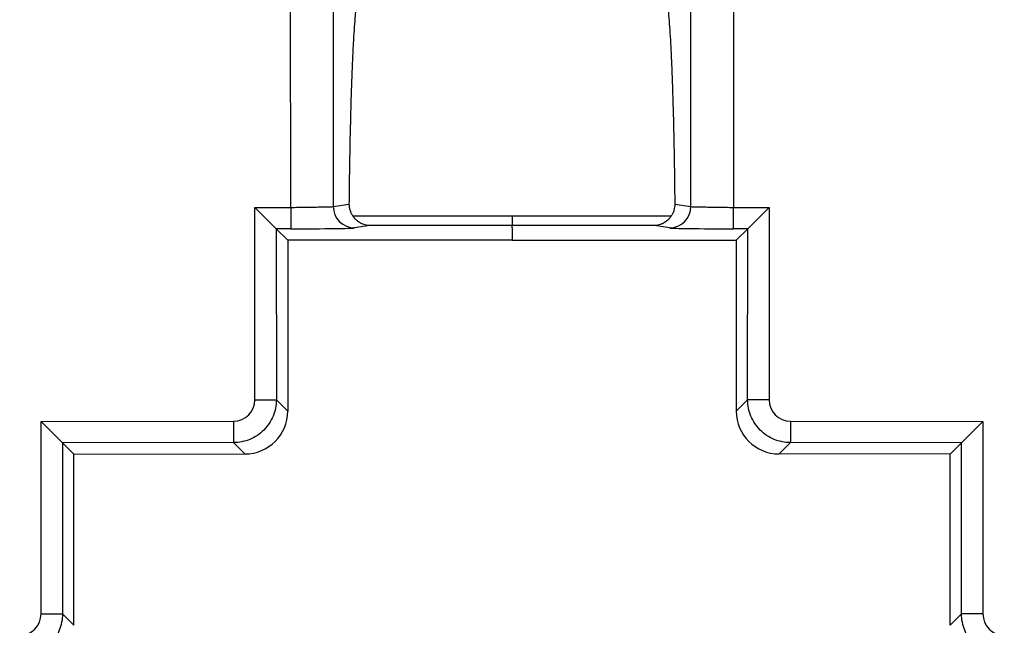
# Model space of a CAD drawing. Header units: millimetres. Extents: x 32 to 397, y 27 to 270.
# Tile 23 of 26: x 343 to 366, y 147 to 161. Entities that reach past the tile are written whole.
import ezdxf

# ---------------------------------------------------------------- set-up
doc = ezdxf.new("R2010")
doc.units = ezdxf.units.MM
doc.layers.add('1', color=7, linetype='Continuous', true_color=0xffffff)

msp = doc.modelspace()

# ---------------------------------------------------------------- linework, layer by layer
at = {"layer": '1', "color": 18, "linetype": 'Continuous', "lineweight": 25}
for p, q in [((349.202, 156.291), (349.201, 164.408)), ((350.197, 164.408), (350.199, 156.31)), ((358.554, 156.31), (358.555, 164.408)), ((359.551, 164.407), (359.55, 156.291)), ((348.366, 156.29), (349.202, 156.291)), ((348.866, 155.791), (348.366, 156.29)), ((348.367, 151.792), (348.366, 156.29)), ((349.202, 156.291), (349.202, 155.791)), ((350.199, 156.31), (350.573, 156.37)), ((358.179, 156.37), (358.554, 156.31)), ((359.55, 156.291), (360.384, 156.29)), ((359.55, 155.791), (359.55, 156.291)), ((360.384, 156.29), (359.884, 155.791)), ((360.384, 156.29), (360.383, 151.792)), ((351.05, 155.867), (350.697, 155.81)), ((354.375, 155.815), (354.375, 155.867)), ((354.375, 155.815), (354.375, 155.526)), ((358.056, 155.81), (357.702, 155.867)), ((348.866, 155.791), (348.867, 151.792)), ((349.202, 155.791), (348.866, 155.791)), ((348.866, 155.791), (349.132, 155.525)), ((359.884, 155.791), (359.55, 155.791)), ((359.884, 155.791), (359.618, 155.525)), ((359.883, 151.792), (359.884, 155.791)), ((354.375, 155.526), (349.132, 155.525)), ((349.132, 155.525), (349.133, 151.527)), ((354.375, 155.526), (359.618, 155.525)), ((359.618, 155.525), (359.617, 151.527)), ((348.367, 151.792), (348.867, 151.792)), ((348.867, 151.792), (349.133, 151.527)), ((359.883, 151.792), (359.617, 151.527)), ((360.383, 151.792), (359.883, 151.792)), ((343.368, 151.287), (347.868, 151.292)), ((343.368, 151.287), (343.868, 150.788)), ((343.368, 146.786), (343.368, 151.287)), ((347.868, 151.292), (347.868, 150.792)), ((360.882, 151.292), (360.882, 150.792)), ((360.882, 151.292), (365.382, 151.287)), ((365.382, 151.287), (364.882, 150.788)), ((365.382, 151.287), (365.382, 146.786)), ((347.868, 150.792), (343.868, 150.788)), ((343.868, 150.788), (344.133, 150.523)), ((343.868, 150.788), (343.868, 146.786)), ((348.134, 150.527), (347.868, 150.792)), ((360.616, 150.527), (360.882, 150.792)), ((364.882, 150.788), (360.882, 150.792)), ((364.882, 150.788), (364.617, 150.523)), ((364.882, 146.786), (364.882, 150.788)), ((344.133, 150.523), (348.134, 150.527)), ((344.134, 146.521), (344.133, 150.523)), ((364.617, 150.523), (360.616, 150.527)), ((364.616, 146.521), (364.617, 150.523)), ((343.368, 146.786), (343.868, 146.786)), ((343.868, 146.786), (344.134, 146.521)), ((364.882, 146.786), (364.616, 146.521)), ((365.382, 146.786), (364.882, 146.786))]:
    msp.add_line(p, q, dxfattribs=at)
for centre, major_axis, ratio, start_param, end_param in [((350.697, 156.31), (-0.079, 0.494), 0.996098, 1.413135, 2.982714), ((358.056, 156.31), (-0.079, -0.494), 0.996098, 0.158879, 1.728458), ((349.202, 155.812), (1.5, 0), 0.013964, 4.712389, 6.195919), ((359.55, 155.812), (-1.5, 0), 0.013964, 0.087266, 1.570796), ((347.867, 151.792), (0.354, -0.353), 0.999805, 5.498296, 7.068075), ((360.883, 151.792), (-0.354, -0.353), 0.999805, 5.498296, 7.068075), ((348.132, 151.527), (0.708, -0.707), 0.999805, 5.498296, 7.068075), ((360.618, 151.527), (-0.708, -0.707), 0.999805, 5.498296, 7.068075), ((342.868, 146.786), (0.354, -0.354), 0.999805, 5.497885, 7.068486), ((365.882, 146.786), (-0.354, -0.354), 0.999805, 5.497885, 7.068486)]:
    msp.add_ellipse(centre, major_axis=major_axis, ratio=ratio, start_param=start_param, end_param=end_param, dxfattribs=at)
for points, knots in [([(350.573, 156.37), (350.575, 156.614), (350.578, 156.858), (350.585, 157.342), (350.589, 157.583), (350.599, 158.063), (350.605, 158.3), (350.614, 158.653), (350.617, 158.77), (350.625, 159.002), (350.628, 159.116), (350.635, 159.287), (350.637, 159.344), (350.641, 159.456), (350.643, 159.512), (350.65, 159.679), (350.655, 159.789), (350.663, 159.95), (350.665, 160.003), (350.671, 160.109), (350.674, 160.161), (350.682, 160.314), (350.689, 160.414), (350.702, 160.605), (350.709, 160.696), (350.718, 160.804), (350.72, 160.826), (350.724, 160.868), (350.726, 160.888), (350.732, 160.948), (350.737, 160.987), (350.745, 161.058), (350.75, 161.092), (350.757, 161.139), (350.759, 161.154), (350.764, 161.182), (350.766, 161.195), (350.779, 161.259), (350.789, 161.295), (350.799, 161.315)], [0, 0, 0, 0, 0.125, 0.125, 0.25, 0.25, 0.375, 0.375, 0.4375, 0.4375, 0.5, 0.5, 0.53125, 0.53125, 0.5625, 0.5625, 0.625, 0.625, 0.65625, 0.65625, 0.6875, 0.6875, 0.75, 0.75, 0.8125, 0.8125, 0.828125, 0.828125, 0.84375, 0.84375, 0.875, 0.875, 0.90625, 0.90625, 0.921875, 0.921875, 0.9375, 0.9375, 1, 1, 1, 1]), ([(357.953, 161.315), (357.963, 161.295), (357.974, 161.258), (357.986, 161.195), (357.988, 161.182), (357.993, 161.153), (357.996, 161.138), (358.003, 161.092), (358.007, 161.058), (358.016, 160.986), (358.02, 160.948), (358.026, 160.888), (358.028, 160.868), (358.032, 160.826), (358.034, 160.805), (358.043, 160.696), (358.05, 160.604), (358.064, 160.412), (358.07, 160.313), (358.082, 160.108), (358.087, 160.003), (358.095, 159.841), (358.097, 159.787), (358.102, 159.678), (358.105, 159.622), (358.111, 159.456), (358.116, 159.343), (358.124, 159.116), (358.128, 159.002), (358.133, 158.828), (358.135, 158.769), (358.138, 158.653), (358.14, 158.594), (358.148, 158.301), (358.153, 158.063), (358.16, 157.704), (358.163, 157.584), (358.167, 157.342), (358.169, 157.221), (358.174, 156.858), (358.177, 156.614), (358.179, 156.37)], [0, 0, 0, 0, 0.0625, 0.0625, 0.078125, 0.078125, 0.09375, 0.09375, 0.125, 0.125, 0.15625, 0.15625, 0.171875, 0.171875, 0.1875, 0.1875, 0.25, 0.25, 0.3125, 0.3125, 0.375, 0.375, 0.40625, 0.40625, 0.4375, 0.4375, 0.5, 0.5, 0.5625, 0.5625, 0.59375, 0.59375, 0.625, 0.625, 0.75, 0.75, 0.8125, 0.8125, 0.875, 0.875, 1, 1, 1, 1]), ([(349.202, 156.291), (349.264, 156.291), (349.326, 156.292), (349.447, 156.294), (349.507, 156.295), (349.622, 156.296), (349.678, 156.297), (349.783, 156.299), (349.832, 156.3), (349.924, 156.301), (349.965, 156.302), (350.039, 156.304), (350.072, 156.304), (350.127, 156.306), (350.149, 156.307), (350.182, 156.308), (350.193, 156.309), (350.199, 156.31)], [0, 0, 0, 0, 0.125, 0.125, 0.25, 0.25, 0.375, 0.375, 0.5, 0.5, 0.625, 0.625, 0.75, 0.75, 0.875, 0.875, 1, 1, 1, 1]), ([(350.654, 156.093), (350.647, 156.104), (350.641, 156.114), (350.629, 156.135), (350.623, 156.146), (350.608, 156.179), (350.6, 156.202), (350.586, 156.249), (350.581, 156.273), (350.574, 156.321), (350.573, 156.345), (350.573, 156.37)], [0, 0, 0, 0, 0.125, 0.125, 0.25, 0.25, 0.5, 0.5, 0.75, 0.75, 1, 1, 1, 1]), ([(358.179, 156.37), (358.18, 156.345), (358.176, 156.297), (358.166, 156.249), (358.156, 156.214), (358.152, 156.202), (358.144, 156.179), (358.139, 156.168), (358.124, 156.135), (358.112, 156.114), (358.098, 156.093)], [0, 0, 0, 0, 0.25, 0.5, 0.5, 0.625, 0.625, 0.75, 0.75, 1, 1, 1, 1]), ([(358.554, 156.31), (358.559, 156.309), (358.57, 156.308), (358.603, 156.307), (358.626, 156.306), (358.68, 156.304), (358.713, 156.304), (358.787, 156.302), (358.829, 156.301), (358.92, 156.3), (358.969, 156.299), (359.074, 156.297), (359.13, 156.296), (359.245, 156.295), (359.305, 156.294), (359.426, 156.292), (359.488, 156.291), (359.55, 156.291)], [0, 0, 0, 0, 0.125, 0.125, 0.25, 0.25, 0.375, 0.375, 0.5, 0.5, 0.625, 0.625, 0.75, 0.75, 0.875, 0.875, 1, 1, 1, 1]), ([(350.654, 156.093), (350.821, 156.093), (350.987, 156.093), (351.461, 156.093), (351.768, 156.094), (352.242, 156.094), (352.408, 156.094), (353.175, 156.094), (353.775, 156.094), (354.375, 156.094)], [0, 0, 0, 0, 0.134353, 0.134353, 0.381863, 0.381863, 0.516216, 0.516216, 1, 1, 1, 1]), ([(351.05, 155.867), (351.041, 155.867), (351.032, 155.867), (351.014, 155.868), (351.005, 155.869), (350.978, 155.873), (350.96, 155.876), (350.925, 155.886), (350.907, 155.891), (350.881, 155.902), (350.872, 155.905), (350.854, 155.914), (350.846, 155.918), (350.82, 155.932), (350.803, 155.942), (350.77, 155.966), (350.754, 155.979), (350.731, 156), (350.723, 156.008), (350.708, 156.023), (350.701, 156.031), (350.68, 156.056), (350.666, 156.074), (350.654, 156.093)], [0, 0, 0, 0, 0.0625, 0.0625, 0.125, 0.125, 0.25, 0.25, 0.375, 0.375, 0.4375, 0.4375, 0.5, 0.5, 0.625, 0.625, 0.75, 0.75, 0.8125, 0.8125, 0.875, 0.875, 1, 1, 1, 1]), ([(354.375, 156.094), (354.375, 156.079), (354.375, 156.064), (354.375, 156.042), (354.375, 156.035), (354.375, 156.02), (354.375, 156.013), (354.375, 155.993), (354.375, 155.98), (354.375, 155.962), (354.375, 155.956), (354.375, 155.944), (354.375, 155.939), (354.375, 155.923), (354.375, 155.914), (354.375, 155.898), (354.375, 155.891), (354.375, 155.879), (354.375, 155.875), (354.375, 155.869), (354.375, 155.867), (354.375, 155.867)], [0, 0, 0, 0, 0.125, 0.125, 0.1875, 0.1875, 0.25, 0.25, 0.375, 0.375, 0.4375, 0.4375, 0.5, 0.5, 0.625, 0.625, 0.75, 0.75, 0.875, 0.875, 1, 1, 1, 1]), ([(358.098, 156.093), (358.086, 156.074), (358.072, 156.056), (358.051, 156.031), (358.044, 156.023), (358.029, 156.008), (358.021, 156), (357.998, 155.979), (357.982, 155.966), (357.949, 155.942), (357.932, 155.932), (357.906, 155.918), (357.898, 155.914), (357.88, 155.905), (357.872, 155.902), (357.845, 155.891), (357.828, 155.886), (357.792, 155.876), (357.774, 155.873), (357.747, 155.869), (357.738, 155.868), (357.72, 155.867), (357.711, 155.867), (357.702, 155.867)], [0, 0, 0, 0, 0.125, 0.125, 0.1875, 0.1875, 0.25, 0.25, 0.375, 0.375, 0.5, 0.5, 0.5625, 0.5625, 0.625, 0.625, 0.75, 0.75, 0.875, 0.875, 0.9375, 0.9375, 1, 1, 1, 1]), ([(354.375, 155.867), (353.61, 155.867), (352.845, 155.867), (351.91, 155.867), (351.742, 155.867), (351.399, 155.867), (351.224, 155.867), (351.05, 155.867)], [0, 0, 0, 0, 0.690528, 0.690528, 0.842879, 0.842879, 1, 1, 1, 1]), ([(357.702, 155.867), (357.52, 155.867), (357.338, 155.867), (356.98, 155.867), (356.803, 155.867), (355.876, 155.867), (355.126, 155.867), (354.375, 155.867)], [0, 0, 0, 0, 0.16399, 0.16399, 0.323211, 0.323211, 1, 1, 1, 1]), ([(348.867, 151.792), (348.867, 151.726), (348.861, 151.661), (348.835, 151.533), (348.816, 151.47), (348.766, 151.349), (348.735, 151.291), (348.662, 151.182), (348.621, 151.131), (348.528, 151.039), (348.478, 150.997), (348.369, 150.924), (348.311, 150.893), (348.19, 150.843), (348.127, 150.824), (347.999, 150.798), (347.934, 150.792), (347.868, 150.792)], [0, 0, 0, 0, 0.125, 0.125, 0.25, 0.25, 0.375, 0.375, 0.5, 0.5, 0.625, 0.625, 0.75, 0.75, 0.875, 0.875, 1, 1, 1, 1]), ([(360.882, 150.792), (360.816, 150.792), (360.751, 150.798), (360.623, 150.824), (360.56, 150.843), (360.439, 150.893), (360.381, 150.924), (360.272, 150.997), (360.222, 151.039), (360.129, 151.131), (360.088, 151.182), (360.015, 151.291), (359.984, 151.349), (359.934, 151.47), (359.915, 151.533), (359.889, 151.661), (359.883, 151.726), (359.883, 151.792)], [0, 0, 0, 0, 0.125, 0.125, 0.25, 0.25, 0.375, 0.375, 0.5, 0.5, 0.625, 0.625, 0.75, 0.75, 0.875, 0.875, 1, 1, 1, 1]), ([(343.868, 146.786), (343.868, 146.721), (343.862, 146.655), (343.836, 146.527), (343.817, 146.464), (343.767, 146.343), (343.736, 146.285), (343.664, 146.176), (343.622, 146.125), (343.529, 146.033), (343.478, 145.991), (343.37, 145.918), (343.312, 145.887), (343.191, 145.837), (343.128, 145.818), (343, 145.793), (342.934, 145.786), (342.869, 145.786)], [0, 0, 0, 0, 0.125, 0.125, 0.25, 0.25, 0.375, 0.375, 0.5, 0.5, 0.625, 0.625, 0.75, 0.75, 0.875, 0.875, 1, 1, 1, 1]), ([(365.881, 145.786), (365.816, 145.786), (365.75, 145.793), (365.622, 145.818), (365.559, 145.837), (365.438, 145.887), (365.38, 145.918), (365.272, 145.991), (365.221, 146.033), (365.128, 146.125), (365.086, 146.176), (365.014, 146.285), (364.983, 146.343), (364.933, 146.464), (364.914, 146.527), (364.888, 146.655), (364.882, 146.721), (364.882, 146.786)], [0, 0, 0, 0, 0.125, 0.125, 0.25, 0.25, 0.375, 0.375, 0.5, 0.5, 0.625, 0.625, 0.75, 0.75, 0.875, 0.875, 1, 1, 1, 1])]:
    msp.add_open_spline(points, degree=3, knots=knots, dxfattribs=at)
msp.add_open_spline([(354.375, 156.094), (355.616, 156.094), (356.857, 156.094), (358.098, 156.093)], degree=3, dxfattribs=at)

doc.saveas('drawing.dxf')
